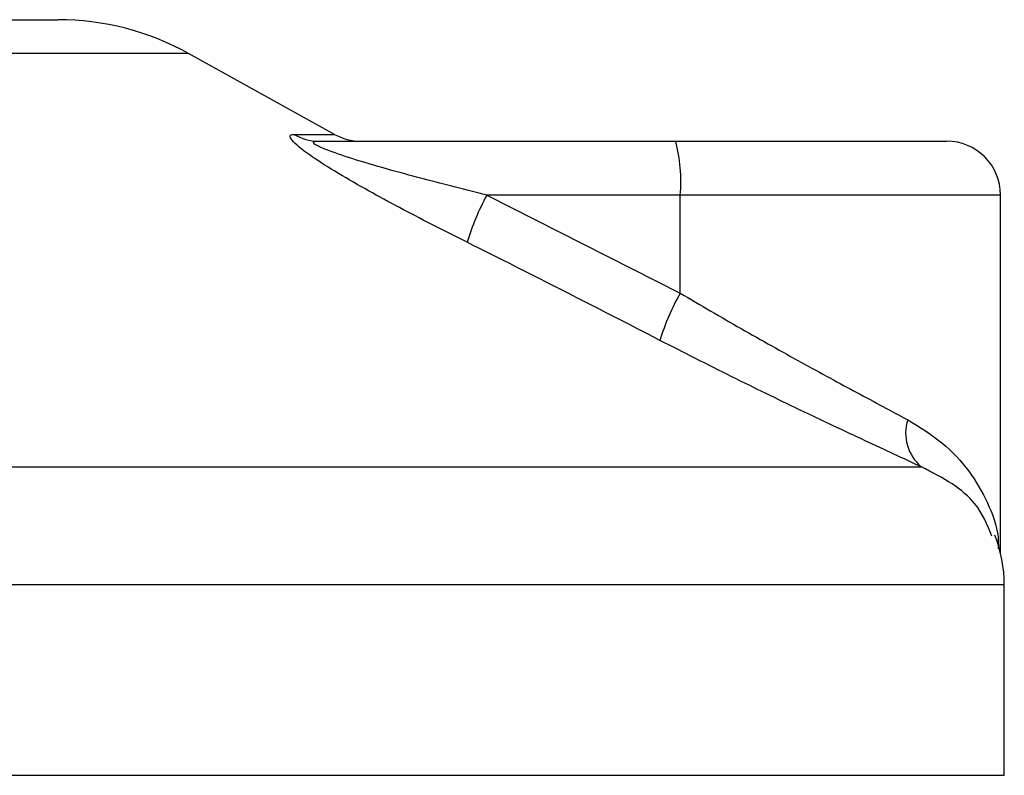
# Model space of a CAD drawing. Header units: millimetres. Extents: x 0 to 420, y 0 to 297.
# Tile 73 of 90: x 290.47 to 292.29, y 194.48 to 195.88. Entities that reach past the tile are written whole.
import ezdxf

# ---------------------------------------------------------------- set-up
doc = ezdxf.new("R2010")
doc.units = ezdxf.units.MM

msp = doc.modelspace()

# ---------------------------------------------------------------- linework, layer by layer
at = {"color": 7, "linetype": 'Continuous', "lineweight": 25}
for p, q in [((289.04487, 195.8807), (290.53644, 195.8807)), ((290.77869, 195.8181), (288.80262, 195.8181)), ((291.0493, 195.66822), (290.77869, 195.8181)), ((290.97407, 195.66822), (291.0493, 195.66822)), ((291.01963, 195.6557), (291.68138, 195.6557)), ((291.68138, 195.6557), (292.18369, 195.6557)), ((291.33151, 195.5557), (291.69005, 195.37402)), ((291.69005, 195.5557), (291.33151, 195.5557)), ((291.69005, 195.37402), (291.69005, 195.5557)), ((292.28369, 195.5557), (291.69005, 195.5557)), ((292.28369, 194.89199), (292.28369, 195.5557)), ((287.53838, 195.05208), (292.13713, 195.05208)), ((292.29066, 194.83338), (287.30007, 194.83338)), ((292.29066, 194.4807), (292.29066, 194.83338)), ((287.29066, 194.4807), (292.29066, 194.4807))]:
    msp.add_line(p, q, dxfattribs=at)
for centre, radius, start, end in [((290.53644, 195.3807), 0.5, 61.02029, 90), ((291.01978, 195.74538), 0.08968, 239.35943, 269.90333), ((291.09775, 195.7557), 0.1, 241.02029, 270), ((291.39522, 195.58051), 0.29587, 355.18945, 14.72175), ((292.18369, 195.5557), 0.1, 0, 90), ((291.72769, 195.33987), 0.45116, 151.4197, 163.47164), ((292.05783, 195.16394), 0.42355, 150.26469, 163.17457), ((292.18937, 195.11483), 0.08165, 162.36927, 230.22023), ((292.04066, 194.83338), 0.25, 0, 21.63476)]:
    msp.add_arc(centre, radius, start, end, dxfattribs=at)
for points, knots in [([(291.29517, 195.46822), (291.25562, 195.48813), (291.17676, 195.52783), (291.08004, 195.58102), (291.01569, 195.6207), (290.9843, 195.64336), (290.9687, 195.65802), (290.9654, 195.66631), (290.97006, 195.66817), (290.97372, 195.66822), (290.97407, 195.66822)], [0, 0, 0, 0, 0.2791688, 0.5566156, 0.6991027, 0.7915598, 0.8614835, 0.9308082, 0.9932657, 1, 1, 1, 1]), ([(291.33151, 195.5557), (291.29289, 195.56535), (291.21578, 195.58463), (291.1211, 195.61085), (291.05694, 195.631), (291.02787, 195.64186), (291.01618, 195.64759), (291.01143, 195.65075), (291.00963, 195.65291), (291.01075, 195.65482), (291.01424, 195.65553), (291.01784, 195.65569), (291.01921, 195.6557), (291.01963, 195.6557)], [0, 0, 0, 0, 0.3146462, 0.6284001, 0.7723587, 0.8532335, 0.8896162, 0.9040193, 0.9305029, 0.9491956, 0.9821808, 0.9946359, 1, 1, 1, 1]), ([(291.65241, 195.28654), (291.59329, 195.317), (291.47453, 195.37817), (291.35513, 195.43812), (291.29517, 195.46822)], [0, 0, 0, 0, 0.497852, 1, 1, 1, 1]), ([(291.69005, 195.37402), (291.72779, 195.35188), (291.80426, 195.30703), (291.91501, 195.24533), (292.021, 195.1878), (292.08104, 195.15581), (292.11156, 195.13956)], [0, 0, 0, 0, 0.2465936, 0.4996913, 0.7457356, 1, 1, 1, 1]), ([(292.13713, 195.05208), (292.10334, 195.06773), (292.03457, 195.09959), (291.91393, 195.15652), (291.78518, 195.21887), (291.69707, 195.26377), (291.65241, 195.28654)], [0, 0, 0, 0, 0.2463531, 0.5014676, 0.7472632, 1, 1, 1, 1]), ([(292.11156, 195.13956), (292.13376, 195.1258), (292.1788, 195.09791), (292.22748, 195.04458), (292.26118, 194.98554), (292.27973, 194.93676), (292.27961, 194.90771), (292.27958, 194.90052)], [0, 0, 0, 0, 0.2227209, 0.4517881, 0.6846122, 0.9219604, 1, 1, 1, 1]), ([(292.26723, 194.92406), (292.25924, 194.94456), (292.24568, 194.97935), (292.1961, 195.02199), (292.15691, 195.04199), (292.13713, 195.05208)], [0, 0, 0, 0, 0.4154015, 0.7049893, 1, 1, 1, 1])]:
    msp.add_open_spline(points, degree=3, knots=knots, dxfattribs=at)

doc.saveas('drawing.dxf')
